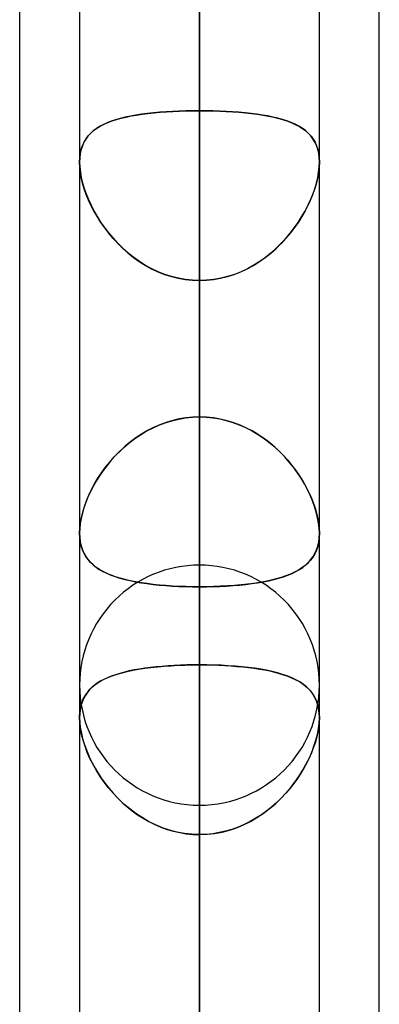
# Model space of a CAD drawing. Header units: millimetres. Extents: x -97 to 82, y -215 to 215.
# Tile 60 of 84: x -44 to -41.62, y 94.58 to 101.08. Entities that reach past the tile are written whole.
import ezdxf

# ---------------------------------------------------------------- set-up
doc = ezdxf.new("R2010")
doc.units = ezdxf.units.MM
doc.layers.add('MAIN-1', color=7, linetype='Continuous')
doc.layers.add('MAIN-2', color=7, linetype='Continuous')

msp = doc.modelspace()

# ---------------------------------------------------------------- linework, layer by layer
at = {"layer": 'MAIN-1'}
for p, q in [((-44, 57.1029), (-44, 109.5547)), ((-42.8113, 109.3184), (-42.8113, 0)), ((-43.6038, 108.8839), (-43.6038, 0)), ((-41.6225, 57.4771), (-41.6225, 108.9024)), ((-42.0188, 0), (-42.0188, 108.7738)), ((-43.6037, 96.4757), (-43.6037, 96.4761)), ((-43.6037, 96.4754), (-43.6037, 96.4757)), ((-43.6037, 96.4751), (-43.6037, 96.4754)), ((-43.6037, 96.4748), (-43.6037, 96.4751)), ((-43.6037, 96.4744), (-43.6037, 96.4748)), ((-43.6037, 96.4741), (-43.6037, 96.4744))]:
    msp.add_line(p, q, dxfattribs=at)
at = {"layer": 'MAIN-2'}
for p, q in [((-42.8113, 98.4558), (-42.8113, 134.5665)), ((-42.8113, 132.9815), (-42.8113, 97.3343)), ((-42.8113, 89.7078), (-42.8113, 122.2035)), ((-42.8113, 120.6185), (-42.8113, 88.5862)), ((-42.8113, 80.9584), (-42.8113, 109.8405)), ((-42.8113, 0), (-42.8113, 109.3184)), ((-42.8113, 108.2555), (-42.8113, 79.8366)), ((-42.8113, 0), (-42.8113, 108.1031)), ((-42.8113, 100.4781), (-42.8113, 108.1031)), ((-42.8113, 108.1031), (-42.8113, 0)), ((-42.8113, 108.1031), (-42.8113, 100.4781)), ((-42.8113, 106.0814), (-42.8113, 98.4558)), ((-42.8113, 98.4558), (-42.8113, 106.0814)), ((-42.8113, 96.8192), (-42.8113, 104.4415)), ((-42.8113, 104.4415), (-42.8113, 96.8192)), ((-42.8113, 101.0792), (-42.8113, 93.4569)), ((-42.8113, 93.4569), (-42.8113, 101.0792)), ((-43.1938, 100.4547), (-43.2312, 100.4489)), ((-43.2271, 100.4496), (-43.1902, 100.4552)), ((-43.1551, 100.4597), (-43.1938, 100.4547)), ((-43.1902, 100.4552), (-43.152, 100.4601)), ((-43.1151, 100.4641), (-43.1551, 100.4597)), ((-43.152, 100.4601), (-43.1125, 100.4644)), ((-43.0738, 100.4679), (-43.1151, 100.4641)), ((-43.1125, 100.4644), (-43.0718, 100.4681)), ((-43.0316, 100.4711), (-43.0738, 100.4679)), ((-43.0718, 100.4681), (-43.0301, 100.4712)), ((-42.9886, 100.4736), (-43.0316, 100.4711)), ((-43.0301, 100.4712), (-42.9875, 100.4737)), ((-42.945, 100.4756), (-42.9886, 100.4736)), ((-42.9875, 100.4737), (-42.944, 100.4756)), ((-42.9008, 100.477), (-42.945, 100.4756)), ((-42.944, 100.4756), (-42.9001, 100.477)), ((-42.8562, 100.4779), (-42.9008, 100.477)), ((-42.9001, 100.477), (-42.8558, 100.4779)), ((-42.8112, 100.4781), (-42.8562, 100.4779)), ((-42.8558, 100.4779), (-42.8112, 100.4781)), ((-42.8113, 100.4781), (-42.8113, 0)), ((-42.8113, 0), (-42.8113, 100.4781)), ((-42.8112, 100.4781), (-42.7663, 100.4779)), ((-42.7667, 100.4779), (-42.8112, 100.4781)), ((-42.7224, 100.477), (-42.7667, 100.4779)), ((-42.7663, 100.4779), (-42.7217, 100.477)), ((-42.6785, 100.4756), (-42.7224, 100.477)), ((-42.7217, 100.477), (-42.6775, 100.4756)), ((-42.635, 100.4737), (-42.6785, 100.4756)), ((-42.6775, 100.4756), (-42.6339, 100.4736)), ((-42.5924, 100.4712), (-42.635, 100.4737)), ((-42.6339, 100.4736), (-42.5909, 100.4711)), ((-42.5507, 100.4681), (-42.5924, 100.4712)), ((-42.5909, 100.4711), (-42.5487, 100.4679)), ((-42.51, 100.4644), (-42.5507, 100.4681)), ((-42.5487, 100.4679), (-42.5074, 100.4641)), ((-42.4705, 100.4601), (-42.51, 100.4644)), ((-42.5074, 100.4641), (-42.4674, 100.4597)), ((-42.4323, 100.4552), (-42.4705, 100.4601)), ((-42.4674, 100.4597), (-42.4287, 100.4547)), ((-42.3954, 100.4496), (-42.4323, 100.4552)), ((-42.4287, 100.4547), (-42.3913, 100.4489)), ((-43.4678, 100.3758), (-43.4434, 100.3884)), ((-43.4227, 100.3977), (-43.4483, 100.386)), ((-43.4434, 100.3884), (-43.4173, 100.3999)), ((-43.3951, 100.4084), (-43.4227, 100.3977)), ((-43.4173, 100.3999), (-43.3896, 100.4104)), ((-43.3657, 100.4182), (-43.3951, 100.4084)), ((-43.3896, 100.4104), (-43.3602, 100.4199)), ((-43.3346, 100.4271), (-43.3657, 100.4182)), ((-43.3602, 100.4199), (-43.3292, 100.4285)), ((-43.3017, 100.4352), (-43.3346, 100.4271)), ((-43.3292, 100.4285), (-43.2967, 100.4363)), ((-43.2672, 100.4424), (-43.3017, 100.4352)), ((-43.2967, 100.4363), (-43.2626, 100.4433)), ((-43.2312, 100.4489), (-43.2672, 100.4424)), ((-43.2626, 100.4433), (-43.2271, 100.4496)), ((-42.3599, 100.4433), (-42.3954, 100.4496)), ((-42.3913, 100.4489), (-42.3553, 100.4424)), ((-42.3258, 100.4363), (-42.3599, 100.4433)), ((-42.3553, 100.4424), (-42.3208, 100.4352)), ((-42.2933, 100.4285), (-42.3258, 100.4363)), ((-42.3208, 100.4352), (-42.2879, 100.4271)), ((-42.2623, 100.4199), (-42.2933, 100.4285)), ((-42.2879, 100.4271), (-42.2568, 100.4182)), ((-42.2329, 100.4104), (-42.2623, 100.4199)), ((-42.2568, 100.4182), (-42.2274, 100.4084)), ((-42.2052, 100.3999), (-42.2329, 100.4104)), ((-42.2274, 100.4084), (-42.1998, 100.3977)), ((-42.1791, 100.3884), (-42.2052, 100.3999)), ((-42.1998, 100.3977), (-42.1742, 100.386)), ((-42.1547, 100.3758), (-42.1791, 100.3884)), ((-43.5322, 100.328), (-43.5485, 100.3101)), ((-43.5467, 100.3122), (-43.5298, 100.3303)), ((-43.5141, 100.3443), (-43.5322, 100.328)), ((-43.5298, 100.3303), (-43.511, 100.3468)), ((-43.4941, 100.3594), (-43.5141, 100.3443)), ((-43.511, 100.3468), (-43.4903, 100.362)), ((-43.4722, 100.3733), (-43.4941, 100.3594)), ((-43.4903, 100.362), (-43.4678, 100.3758)), ((-43.4483, 100.386), (-43.4722, 100.3733)), ((-42.1742, 100.386), (-42.1503, 100.3733)), ((-42.1322, 100.362), (-42.1547, 100.3758)), ((-42.1503, 100.3733), (-42.1284, 100.3594)), ((-42.1115, 100.3468), (-42.1322, 100.362)), ((-42.1284, 100.3594), (-42.1084, 100.3443)), ((-42.0927, 100.3303), (-42.1115, 100.3468)), ((-42.1084, 100.3443), (-42.0903, 100.328)), ((-42.0758, 100.3122), (-42.0927, 100.3303)), ((-42.0903, 100.328), (-42.074, 100.3101)), ((-43.5751, 100.2696), (-43.5853, 100.2468)), ((-43.5847, 100.2483), (-43.5742, 100.2713)), ((-43.5628, 100.2907), (-43.5751, 100.2696)), ((-43.5742, 100.2713), (-43.5615, 100.2926)), ((-43.5485, 100.3101), (-43.5628, 100.2907)), ((-43.5615, 100.2926), (-43.5467, 100.3122)), ((-42.061, 100.2926), (-42.0758, 100.3122)), ((-42.074, 100.3101), (-42.0597, 100.2907)), ((-42.0483, 100.2713), (-42.061, 100.2926)), ((-42.0597, 100.2907), (-42.0474, 100.2696)), ((-42.0378, 100.2483), (-42.0483, 100.2713)), ((-42.0474, 100.2696), (-42.0372, 100.2468)), ((-43.6026, 100.1681), (-43.599, 100.1965)), ((-43.5992, 100.1956), (-43.6026, 100.1676)), ((-43.5933, 100.2221), (-43.5992, 100.1956)), ((-43.599, 100.1965), (-43.593, 100.2233)), ((-43.5853, 100.2468), (-43.5933, 100.2221)), ((-43.593, 100.2233), (-43.5847, 100.2483)), ((-42.0295, 100.2233), (-42.0378, 100.2483)), ((-42.0372, 100.2468), (-42.0292, 100.2221)), ((-42.0235, 100.1965), (-42.0295, 100.2233)), ((-42.0292, 100.2221), (-42.0233, 100.1956)), ((-42.0199, 100.1681), (-42.0235, 100.1965)), ((-42.0233, 100.1956), (-42.0199, 100.1676)), ((-43.6038, 100.1382), (-43.6026, 100.1681)), ((-43.6026, 100.1676), (-43.6038, 100.1382)), ((-43.6038, 100.1382), (-43.6026, 100.1062)), ((-43.6025, 100.1058), (-43.6038, 100.1382)), ((-42.0187, 100.1382), (-42.02, 100.1062)), ((-42.02, 100.1058), (-42.0187, 100.1382)), ((-42.0187, 100.1382), (-42.0199, 100.1681)), ((-42.0199, 100.1676), (-42.0187, 100.1382)), ((-43.6026, 100.1062), (-43.5988, 100.0727)), ((-43.5987, 100.0719), (-43.6025, 100.1058)), ((-43.5988, 100.0727), (-43.5927, 100.0377)), ((-43.5924, 100.0366), (-43.5987, 100.0719)), ((-42.0301, 100.0366), (-42.0238, 100.0719)), ((-42.0237, 100.0727), (-42.0298, 100.0377)), ((-42.0238, 100.0719), (-42.02, 100.1058)), ((-42.02, 100.1062), (-42.0237, 100.0727)), ((-43.5927, 100.0377), (-43.5841, 100.0018)), ((-43.5837, 100.0002), (-43.5924, 100.0366)), ((-43.5841, 100.0018), (-43.5733, 99.9652)), ((-43.5727, 99.9633), (-43.5837, 100.0002)), ((-42.0498, 99.9633), (-42.0388, 100.0002)), ((-42.0384, 100.0018), (-42.0492, 99.9652)), ((-42.0388, 100.0002), (-42.0301, 100.0366)), ((-42.0298, 100.0377), (-42.0384, 100.0018)), ((-43.5733, 99.9652), (-43.5603, 99.9283)), ((-43.5595, 99.9259), (-43.5727, 99.9633)), ((-42.063, 99.9259), (-42.0498, 99.9633)), ((-42.0492, 99.9652), (-42.0622, 99.9283)), ((-43.5603, 99.9283), (-43.5452, 99.8911)), ((-43.5441, 99.8884), (-43.5595, 99.9259)), ((-43.5452, 99.8911), (-43.5281, 99.8539)), ((-43.5267, 99.8509), (-43.5441, 99.8884)), ((-42.0958, 99.8509), (-42.0784, 99.8884)), ((-42.0773, 99.8911), (-42.0944, 99.8539)), ((-42.0784, 99.8884), (-42.063, 99.9259)), ((-42.0622, 99.9283), (-42.0773, 99.8911)), ((-43.5281, 99.8539), (-43.509, 99.8167)), ((-43.5073, 99.8137), (-43.5267, 99.8509)), ((-43.509, 99.8167), (-43.4878, 99.7797)), ((-43.4861, 99.7768), (-43.5073, 99.8137)), ((-42.1364, 99.7768), (-42.1152, 99.8137)), ((-42.1135, 99.8167), (-42.1347, 99.7797)), ((-42.1152, 99.8137), (-42.0958, 99.8509)), ((-42.0944, 99.8539), (-42.1135, 99.8167)), ((-43.4878, 99.7797), (-43.4646, 99.7429)), ((-43.4628, 99.7402), (-43.4861, 99.7768)), ((-43.4646, 99.7429), (-43.4393, 99.7065)), ((-43.4376, 99.7041), (-43.4628, 99.7402)), ((-42.1849, 99.7041), (-42.1597, 99.7402)), ((-42.1579, 99.7429), (-42.1832, 99.7065)), ((-42.1597, 99.7402), (-42.1364, 99.7768)), ((-42.1347, 99.7797), (-42.1579, 99.7429)), ((-43.4393, 99.7065), (-43.4121, 99.6708)), ((-43.4103, 99.6687), (-43.4376, 99.7041)), ((-42.2122, 99.6687), (-42.1849, 99.7041)), ((-42.1832, 99.7065), (-42.2104, 99.6708)), ((-43.4121, 99.6708), (-43.3829, 99.636)), ((-43.3811, 99.634), (-43.4103, 99.6687)), ((-43.3829, 99.636), (-43.3517, 99.6023)), ((-43.35, 99.6005), (-43.3811, 99.634)), ((-42.2725, 99.6005), (-42.2414, 99.634)), ((-42.2396, 99.636), (-42.2708, 99.6023)), ((-42.2414, 99.634), (-42.2122, 99.6687)), ((-42.2104, 99.6708), (-42.2396, 99.636)), ((-43.3517, 99.6023), (-43.3187, 99.5698)), ((-43.317, 99.5682), (-43.35, 99.6005)), ((-43.3187, 99.5698), (-43.2839, 99.5389)), ((-43.2821, 99.5375), (-43.317, 99.5682)), ((-42.3404, 99.5375), (-42.3055, 99.5682)), ((-42.3038, 99.5698), (-42.3386, 99.5389)), ((-42.3055, 99.5682), (-42.2725, 99.6005)), ((-42.2708, 99.6023), (-42.3038, 99.5698)), ((-43.2839, 99.5389), (-43.2474, 99.5099)), ((-43.2456, 99.5085), (-43.2821, 99.5375)), ((-43.2474, 99.5099), (-43.2093, 99.4827)), ((-43.2074, 99.4815), (-43.2456, 99.5085)), ((-43.2093, 99.4827), (-43.1697, 99.4578)), ((-43.1678, 99.4567), (-43.2074, 99.4815)), ((-42.4547, 99.4567), (-42.4151, 99.4815)), ((-42.4132, 99.4827), (-42.4529, 99.4578)), ((-42.4151, 99.4815), (-42.3769, 99.5085)), ((-42.3751, 99.5099), (-42.4132, 99.4827)), ((-42.3769, 99.5085), (-42.3404, 99.5375)), ((-42.3386, 99.5389), (-42.3751, 99.5099)), ((-43.1697, 99.4578), (-43.1285, 99.4351)), ((-43.1267, 99.4342), (-43.1678, 99.4567)), ((-43.1285, 99.4351), (-43.0859, 99.415)), ((-43.0843, 99.4143), (-43.1267, 99.4342)), ((-43.0859, 99.415), (-43.042, 99.3976)), ((-43.0405, 99.3971), (-43.0843, 99.4143)), ((-42.582, 99.3971), (-42.5382, 99.4143)), ((-42.5366, 99.415), (-42.5805, 99.3976)), ((-42.5382, 99.4143), (-42.4958, 99.4342)), ((-42.494, 99.4351), (-42.5366, 99.415)), ((-42.4958, 99.4342), (-42.4547, 99.4567)), ((-42.4529, 99.4578), (-42.494, 99.4351)), ((-43.042, 99.3976), (-42.9973, 99.3831)), ((-42.9959, 99.3827), (-43.0405, 99.3971)), ((-42.9973, 99.3831), (-42.9518, 99.3717)), ((-42.9505, 99.3715), (-42.9959, 99.3827)), ((-42.9518, 99.3717), (-42.9055, 99.3635)), ((-42.9046, 99.3634), (-42.9505, 99.3715)), ((-42.9055, 99.3635), (-42.8586, 99.3585)), ((-42.8581, 99.3584), (-42.9046, 99.3634)), ((-42.8586, 99.3585), (-42.8112, 99.3568)), ((-42.8112, 99.3568), (-42.8581, 99.3584)), ((-42.8113, 0), (-42.8113, 99.3568)), ((-42.8113, 91.7312), (-42.8113, 99.3568)), ((-42.7639, 99.3585), (-42.8112, 99.3568)), ((-42.8112, 99.3568), (-42.7644, 99.3584)), ((-42.8113, 99.3568), (-42.8113, 0)), ((-42.8113, 99.3568), (-42.8113, 91.7312)), ((-42.7644, 99.3584), (-42.7179, 99.3634)), ((-42.717, 99.3635), (-42.7639, 99.3585)), ((-42.7179, 99.3634), (-42.672, 99.3715)), ((-42.6707, 99.3717), (-42.717, 99.3635)), ((-42.672, 99.3715), (-42.6266, 99.3827)), ((-42.6252, 99.3831), (-42.6707, 99.3717)), ((-42.6266, 99.3827), (-42.582, 99.3971)), ((-42.5805, 99.3976), (-42.6252, 99.3831)), ((-42.9936, 98.4311), (-42.9487, 98.4418)), ((-42.9449, 98.4426), (-42.9885, 98.4325)), ((-42.9487, 98.4418), (-42.9032, 98.4495)), ((-42.9008, 98.4499), (-42.9449, 98.4426)), ((-42.9032, 98.4495), (-42.8574, 98.4542)), ((-42.8562, 98.4543), (-42.9008, 98.4499)), ((-42.8574, 98.4542), (-42.8112, 98.4558)), ((-42.8112, 98.4558), (-42.8562, 98.4543)), ((-42.7651, 98.4542), (-42.8112, 98.4558)), ((-42.8112, 98.4558), (-42.7663, 98.4543)), ((-42.7663, 98.4543), (-42.7217, 98.4499)), ((-42.7193, 98.4495), (-42.7651, 98.4542)), ((-42.7217, 98.4499), (-42.6776, 98.4426)), ((-42.6738, 98.4418), (-42.7193, 98.4495)), ((-42.6776, 98.4426), (-42.634, 98.4325)), ((-42.6289, 98.4311), (-42.6738, 98.4418)), ((-43.163, 98.3612), (-43.1224, 98.3825)), ((-43.115, 98.386), (-43.155, 98.3656)), ((-43.1224, 98.3825), (-43.0805, 98.4013)), ((-43.0737, 98.4041), (-43.115, 98.386)), ((-43.0805, 98.4013), (-43.0375, 98.4176)), ((-43.0315, 98.4196), (-43.0737, 98.4041)), ((-43.0375, 98.4176), (-42.9936, 98.4311)), ((-42.9885, 98.4325), (-43.0315, 98.4196)), ((-42.634, 98.4325), (-42.591, 98.4196)), ((-42.585, 98.4176), (-42.6289, 98.4311)), ((-42.591, 98.4196), (-42.5487, 98.4041)), ((-42.542, 98.4013), (-42.585, 98.4176)), ((-42.5487, 98.4041), (-42.5075, 98.386)), ((-42.5001, 98.3825), (-42.542, 98.4013)), ((-42.5075, 98.386), (-42.4675, 98.3656)), ((-42.4595, 98.3612), (-42.5001, 98.3825)), ((-43.2761, 98.2845), (-43.2399, 98.3121)), ((-43.2311, 98.3183), (-43.2671, 98.2917)), ((-43.2399, 98.3121), (-43.2022, 98.3377)), ((-43.1937, 98.343), (-43.2311, 98.3183)), ((-43.2022, 98.3377), (-43.163, 98.3612)), ((-43.155, 98.3656), (-43.1937, 98.343)), ((-42.4675, 98.3656), (-42.4287, 98.343)), ((-42.4203, 98.3377), (-42.4595, 98.3612)), ((-42.4287, 98.343), (-42.3914, 98.3183)), ((-42.3826, 98.3121), (-42.4203, 98.3377)), ((-42.3914, 98.3183), (-42.3554, 98.2917)), ((-42.3464, 98.2845), (-42.3826, 98.3121)), ((-43.3437, 98.2244), (-43.3107, 98.2553)), ((-43.3016, 98.2633), (-43.3345, 98.2333)), ((-43.3107, 98.2553), (-43.2761, 98.2845)), ((-43.2671, 98.2917), (-43.3016, 98.2633)), ((-42.3554, 98.2917), (-42.3209, 98.2633)), ((-42.3118, 98.2553), (-42.3464, 98.2845)), ((-42.3209, 98.2633), (-42.2879, 98.2333)), ((-42.2788, 98.2244), (-42.3118, 98.2553)), ((-43.4046, 98.1584), (-43.375, 98.1921)), ((-43.3657, 98.202), (-43.3951, 98.1696)), ((-43.375, 98.1921), (-43.3437, 98.2244)), ((-43.3345, 98.2333), (-43.3657, 98.202)), ((-42.2879, 98.2333), (-42.2568, 98.202)), ((-42.2475, 98.1921), (-42.2788, 98.2244)), ((-42.2568, 98.202), (-42.2274, 98.1696)), ((-42.2179, 98.1584), (-42.2475, 98.1921)), ((-43.4584, 98.0879), (-43.4324, 98.1236)), ((-43.4226, 98.1363), (-43.4483, 98.1022)), ((-43.4324, 98.1236), (-43.4046, 98.1584)), ((-43.3951, 98.1696), (-43.4226, 98.1363)), ((-42.2274, 98.1696), (-42.1998, 98.1362)), ((-42.1901, 98.1236), (-42.2179, 98.1584)), ((-42.1998, 98.1362), (-42.1741, 98.1021)), ((-42.1641, 98.0879), (-42.1901, 98.1236)), ((-43.5046, 98.0143), (-43.4825, 98.0514)), ((-43.4722, 98.0675), (-43.4941, 98.0324)), ((-43.4825, 98.0514), (-43.4584, 98.0879)), ((-43.4483, 98.1022), (-43.4722, 98.0675)), ((-42.1741, 98.1021), (-42.1503, 98.0674)), ((-42.14, 98.0514), (-42.1641, 98.0879)), ((-42.1503, 98.0674), (-42.1284, 98.0323)), ((-42.1179, 98.0143), (-42.14, 98.0514)), ((-43.5141, 97.9971), (-43.5322, 97.9616)), ((-43.5247, 97.9768), (-43.5046, 98.0143)), ((-43.4941, 98.0324), (-43.5141, 97.9971)), ((-42.1284, 98.0323), (-42.1084, 97.997)), ((-42.0978, 97.9768), (-42.1179, 98.0143)), ((-42.1084, 97.997), (-42.0903, 97.9615)), ((-43.5485, 97.9259), (-43.5628, 97.8903)), ((-43.5585, 97.9015), (-43.5427, 97.9391)), ((-43.5322, 97.9616), (-43.5485, 97.9259)), ((-43.5427, 97.9391), (-43.5247, 97.9768)), ((-42.0798, 97.9391), (-42.0978, 97.9768)), ((-42.0903, 97.9615), (-42.074, 97.9258)), ((-42.064, 97.9015), (-42.0798, 97.9391)), ((-42.074, 97.9258), (-42.0597, 97.8902)), ((-43.5751, 97.8548), (-43.5853, 97.8197)), ((-43.5833, 97.827), (-43.5721, 97.864)), ((-43.5628, 97.8903), (-43.5751, 97.8548)), ((-43.5721, 97.864), (-43.5585, 97.9015)), ((-42.0504, 97.864), (-42.064, 97.9015)), ((-42.0597, 97.8902), (-42.0474, 97.8547)), ((-42.0392, 97.827), (-42.0504, 97.864)), ((-42.0474, 97.8547), (-42.0372, 97.8197)), ((-43.5986, 97.755), (-43.5922, 97.7906)), ((-43.5853, 97.8197), (-43.5933, 97.7852)), ((-43.5922, 97.7906), (-43.5833, 97.827)), ((-42.0303, 97.7906), (-42.0392, 97.827)), ((-42.0372, 97.8197), (-42.0291, 97.7851)), ((-42.0238, 97.755), (-42.0303, 97.7906)), ((-43.5991, 97.7516), (-43.6026, 97.7193)), ((-43.6025, 97.7208), (-43.5986, 97.755)), ((-43.5933, 97.7852), (-43.5991, 97.7516)), ((-42.0291, 97.7851), (-42.0233, 97.7515)), ((-42.02, 97.7208), (-42.0238, 97.755)), ((-42.0233, 97.7515), (-42.0199, 97.7192)), ((-43.6038, 97.6884), (-43.6025, 97.7208)), ((-43.6026, 97.6586), (-43.6038, 97.6884)), ((-43.6026, 97.7193), (-43.6037, 97.6884)), ((-43.6037, 97.6884), (-43.6026, 97.659)), ((-43.6026, 97.659), (-43.5992, 97.631)), ((-43.5991, 97.6303), (-43.6026, 97.6586)), ((-42.02, 97.6579), (-42.0237, 97.6289)), ((-42.0234, 97.6303), (-42.0199, 97.6586)), ((-42.0187, 97.6884), (-42.02, 97.7208)), ((-42.0187, 97.6883), (-42.02, 97.6579)), ((-42.0199, 97.7192), (-42.0187, 97.6883)), ((-42.0199, 97.6586), (-42.0187, 97.6884)), ((-43.5992, 97.631), (-43.5934, 97.6044)), ((-43.5932, 97.6036), (-43.5991, 97.6303)), ((-43.5934, 97.6044), (-43.5855, 97.5795)), ((-43.5851, 97.5785), (-43.5932, 97.6036)), ((-42.0298, 97.6016), (-42.0384, 97.5761)), ((-42.0374, 97.5785), (-42.0293, 97.6036)), ((-42.0237, 97.6289), (-42.0298, 97.6016)), ((-42.0293, 97.6036), (-42.0234, 97.6303)), ((-43.5855, 97.5795), (-43.5754, 97.5564)), ((-43.5747, 97.5552), (-43.5851, 97.5785)), ((-43.5754, 97.5564), (-43.5632, 97.535)), ((-43.5624, 97.5337), (-43.5747, 97.5552)), ((-43.5632, 97.535), (-43.5491, 97.5151)), ((-43.548, 97.5137), (-43.5624, 97.5337)), ((-42.0622, 97.5306), (-42.0773, 97.5104)), ((-42.0745, 97.5137), (-42.0601, 97.5337)), ((-42.0492, 97.5524), (-42.0622, 97.5306)), ((-42.0601, 97.5337), (-42.0478, 97.5552)), ((-42.0384, 97.5761), (-42.0492, 97.5524)), ((-42.0478, 97.5552), (-42.0374, 97.5785)), ((-43.5491, 97.5151), (-43.533, 97.4968)), ((-43.5317, 97.4954), (-43.548, 97.5137)), ((-43.533, 97.4968), (-43.5152, 97.4799)), ((-43.5135, 97.4785), (-43.5317, 97.4954)), ((-43.5152, 97.4799), (-43.4954, 97.4642)), ((-43.4936, 97.4629), (-43.5135, 97.4785)), ((-43.4954, 97.4642), (-43.4737, 97.4496)), ((-43.4719, 97.4485), (-43.4936, 97.4629)), ((-42.8113, 72.2072), (-42.8113, 97.4775)), ((-42.1506, 97.4485), (-42.1289, 97.4629)), ((-42.1135, 97.4747), (-42.1347, 97.4588)), ((-42.1289, 97.4629), (-42.109, 97.4785)), ((-42.0944, 97.4918), (-42.1135, 97.4747)), ((-42.109, 97.4785), (-42.0908, 97.4954)), ((-42.0773, 97.5104), (-42.0944, 97.4918)), ((-42.0908, 97.4954), (-42.0745, 97.5137)), ((-43.4737, 97.4496), (-43.4501, 97.4361)), ((-43.4483, 97.4351), (-43.4719, 97.4485)), ((-43.4501, 97.4361), (-43.4246, 97.4236)), ((-43.4228, 97.4228), (-43.4483, 97.4351)), ((-43.4246, 97.4236), (-43.3973, 97.4121)), ((-43.3955, 97.4114), (-43.4228, 97.4228)), ((-43.3973, 97.4121), (-43.3681, 97.4016)), ((-43.3664, 97.401), (-43.3955, 97.4114)), ((-43.3681, 97.4016), (-43.3372, 97.3919)), ((-43.3355, 97.3914), (-43.3664, 97.401)), ((-42.2707, 97.3963), (-42.3038, 97.3867)), ((-42.287, 97.3914), (-42.2561, 97.401)), ((-42.2396, 97.4067), (-42.2707, 97.3963)), ((-42.2561, 97.401), (-42.227, 97.4114)), ((-42.2104, 97.4181), (-42.2396, 97.4067)), ((-42.227, 97.4114), (-42.1997, 97.4228)), ((-42.1832, 97.4306), (-42.2104, 97.4181)), ((-42.1997, 97.4228), (-42.1742, 97.4351)), ((-42.1579, 97.4441), (-42.1832, 97.4306)), ((-42.1742, 97.4351), (-42.1506, 97.4485)), ((-42.1347, 97.4588), (-42.1579, 97.4441)), ((-43.3372, 97.3919), (-43.3046, 97.383)), ((-43.3028, 97.3826), (-43.3355, 97.3914)), ((-43.3046, 97.383), (-43.2703, 97.375)), ((-43.2685, 97.3746), (-43.3028, 97.3826)), ((-43.2703, 97.375), (-43.2346, 97.3678)), ((-43.2327, 97.3675), (-43.2685, 97.3746)), ((-43.2346, 97.3678), (-43.1973, 97.3613)), ((-43.1954, 97.361), (-43.2327, 97.3675)), ((-43.1973, 97.3613), (-43.1586, 97.3556)), ((-43.1567, 97.3553), (-43.1954, 97.361)), ((-43.1586, 97.3556), (-43.1184, 97.3506)), ((-43.1167, 97.3504), (-43.1567, 97.3553)), ((-43.1184, 97.3506), (-43.077, 97.3462)), ((-43.0754, 97.3461), (-43.1167, 97.3504)), ((-43.077, 97.3462), (-43.0345, 97.3426)), ((-43.033, 97.3424), (-43.0754, 97.3461)), ((-43.0345, 97.3426), (-42.9911, 97.3396)), ((-42.9897, 97.3395), (-43.033, 97.3424)), ((-42.9911, 97.3396), (-42.9471, 97.3372)), ((-42.9458, 97.3372), (-42.9897, 97.3395)), ((-42.9471, 97.3372), (-42.9023, 97.3356)), ((-42.9014, 97.3356), (-42.9458, 97.3372)), ((-42.9023, 97.3356), (-42.857, 97.3346)), ((-42.8565, 97.3346), (-42.9014, 97.3356)), ((-42.857, 97.3346), (-42.8112, 97.3343)), ((-42.8112, 97.3343), (-42.8565, 97.3346)), ((-42.8113, 97.3343), (-42.8113, 89.7078)), ((-42.8112, 97.3343), (-42.766, 97.3346)), ((-42.7639, 97.3346), (-42.8112, 97.3343)), ((-42.8113, 89.7078), (-42.8113, 97.3343)), ((-42.766, 97.3346), (-42.7211, 97.3356)), ((-42.717, 97.3357), (-42.7639, 97.3346)), ((-42.7211, 97.3356), (-42.6767, 97.3372)), ((-42.6707, 97.3375), (-42.717, 97.3357)), ((-42.6767, 97.3372), (-42.6328, 97.3395)), ((-42.6251, 97.34), (-42.6707, 97.3375)), ((-42.6328, 97.3395), (-42.5895, 97.3424)), ((-42.5804, 97.3432), (-42.6251, 97.34)), ((-42.5895, 97.3424), (-42.5471, 97.3461)), ((-42.5365, 97.3471), (-42.5804, 97.3432)), ((-42.5471, 97.3461), (-42.5058, 97.3504)), ((-42.4939, 97.3518), (-42.5365, 97.3471)), ((-42.5058, 97.3504), (-42.4658, 97.3553)), ((-42.4528, 97.3572), (-42.4939, 97.3518)), ((-42.4658, 97.3553), (-42.4271, 97.361)), ((-42.4131, 97.3633), (-42.4528, 97.3572)), ((-42.4271, 97.361), (-42.3898, 97.3675)), ((-42.375, 97.3703), (-42.4131, 97.3633)), ((-42.3898, 97.3675), (-42.354, 97.3746)), ((-42.3386, 97.3781), (-42.375, 97.3703)), ((-42.354, 97.3746), (-42.3197, 97.3826)), ((-42.3038, 97.3867), (-42.3386, 97.3781)), ((-42.3197, 97.3826), (-42.287, 97.3914)), ((-43.0188, 96.8123), (-43.0587, 96.8092)), ((-43.0451, 96.8104), (-42.9998, 96.8135)), ((-42.9782, 96.8148), (-43.0188, 96.8123)), ((-42.9998, 96.8135), (-42.9535, 96.816)), ((-42.9371, 96.8167), (-42.9782, 96.8148)), ((-42.9535, 96.816), (-42.9065, 96.8178)), ((-42.8956, 96.8181), (-42.9371, 96.8167)), ((-42.9065, 96.8178), (-42.859, 96.8188)), ((-42.8536, 96.8189), (-42.8956, 96.8181)), ((-42.859, 96.8188), (-42.8112, 96.8192)), ((-42.8112, 96.8192), (-42.8536, 96.8189)), ((-42.8113, 96.8192), (-42.8113, 93.4569)), ((-42.8113, 93.4569), (-42.8113, 96.8192)), ((-42.8112, 96.8192), (-42.7689, 96.8189)), ((-42.7631, 96.8188), (-42.8112, 96.8192)), ((-42.7689, 96.8189), (-42.7269, 96.8181)), ((-42.7152, 96.8177), (-42.7631, 96.8188)), ((-42.7269, 96.8181), (-42.6854, 96.8167)), ((-42.6678, 96.816), (-42.7152, 96.8177)), ((-42.6854, 96.8167), (-42.6443, 96.8148)), ((-42.6211, 96.8134), (-42.6678, 96.816)), ((-42.6443, 96.8148), (-42.6037, 96.8123)), ((-42.5755, 96.8102), (-42.6211, 96.8134)), ((-42.6037, 96.8123), (-42.5638, 96.8092)), ((-43.4174, 96.7351), (-43.3879, 96.7468)), ((-43.3673, 96.7539), (-43.3946, 96.7443)), ((-43.3879, 96.7468), (-43.3565, 96.7574)), ((-43.3384, 96.7628), (-43.3673, 96.7539)), ((-43.3565, 96.7574), (-43.3234, 96.767)), ((-43.308, 96.7709), (-43.3384, 96.7628)), ((-43.3234, 96.767), (-43.2884, 96.7756)), ((-43.2761, 96.7784), (-43.308, 96.7709)), ((-43.2884, 96.7756), (-43.2518, 96.7834)), ((-43.2429, 96.7851), (-43.2761, 96.7784)), ((-43.2518, 96.7834), (-43.2135, 96.7903)), ((-43.2084, 96.7912), (-43.2429, 96.7851)), ((-43.2135, 96.7903), (-43.1736, 96.7965)), ((-43.1727, 96.7966), (-43.2084, 96.7912)), ((-43.1736, 96.7965), (-43.1321, 96.8018)), ((-43.1358, 96.8014), (-43.1727, 96.7966)), ((-43.0978, 96.8056), (-43.1358, 96.8014)), ((-43.1321, 96.8018), (-43.0892, 96.8065)), ((-43.0587, 96.8092), (-43.0978, 96.8056)), ((-43.0892, 96.8065), (-43.0451, 96.8104)), ((-42.531, 96.8062), (-42.5755, 96.8102)), ((-42.5638, 96.8092), (-42.5247, 96.8056)), ((-42.4878, 96.8015), (-42.531, 96.8062)), ((-42.5247, 96.8056), (-42.4867, 96.8014)), ((-42.4461, 96.7961), (-42.4878, 96.8015)), ((-42.4867, 96.8014), (-42.4498, 96.7966)), ((-42.4498, 96.7966), (-42.4141, 96.7912)), ((-42.406, 96.7898), (-42.4461, 96.7961)), ((-42.4141, 96.7912), (-42.3796, 96.7851)), ((-42.3675, 96.7828), (-42.406, 96.7898)), ((-42.3796, 96.7851), (-42.3464, 96.7784)), ((-42.3307, 96.7748), (-42.3675, 96.7828)), ((-42.3464, 96.7784), (-42.3145, 96.7709)), ((-42.2956, 96.766), (-42.3307, 96.7748)), ((-42.3145, 96.7709), (-42.2841, 96.7628)), ((-42.2624, 96.7562), (-42.2956, 96.766)), ((-42.2841, 96.7628), (-42.2552, 96.7539)), ((-42.231, 96.7454), (-42.2624, 96.7562)), ((-42.2552, 96.7539), (-42.2279, 96.7443)), ((-43.507, 96.6832), (-43.5245, 96.668)), ((-43.5157, 96.6759), (-43.4942, 96.6928)), ((-43.4878, 96.6973), (-43.507, 96.6832)), ((-43.4942, 96.6928), (-43.4706, 96.7082)), ((-43.4669, 96.7104), (-43.4878, 96.6973)), ((-43.4706, 96.7082), (-43.445, 96.7223)), ((-43.4444, 96.7226), (-43.4669, 96.7104)), ((-43.445, 96.7223), (-43.4174, 96.7351)), ((-43.4203, 96.7339), (-43.4444, 96.7226)), ((-43.3946, 96.7443), (-43.4203, 96.7339)), ((-42.2015, 96.7336), (-42.231, 96.7454)), ((-42.2279, 96.7443), (-42.2022, 96.7339)), ((-42.2022, 96.7339), (-42.1781, 96.7226)), ((-42.1739, 96.7205), (-42.2015, 96.7336)), ((-42.1781, 96.7226), (-42.1556, 96.7104)), ((-42.1483, 96.7061), (-42.1739, 96.7205)), ((-42.1556, 96.7104), (-42.1347, 96.6973)), ((-42.1248, 96.6903), (-42.1483, 96.7061)), ((-42.1347, 96.6973), (-42.1155, 96.6832)), ((-42.1035, 96.673), (-42.1248, 96.6903)), ((-42.1155, 96.6832), (-42.098, 96.668)), ((-43.5549, 96.6338), (-43.5676, 96.6146)), ((-43.5671, 96.6154), (-43.5522, 96.6373)), ((-43.5406, 96.6515), (-43.5549, 96.6338)), ((-43.5522, 96.6373), (-43.5351, 96.6574)), ((-43.5245, 96.668), (-43.5406, 96.6515)), ((-43.5351, 96.6574), (-43.5157, 96.6759)), ((-42.0843, 96.6541), (-42.1035, 96.673)), ((-42.098, 96.668), (-42.082, 96.6515)), ((-42.0674, 96.6335), (-42.0843, 96.6541)), ((-42.082, 96.6515), (-42.0676, 96.6338)), ((-42.0676, 96.6338), (-42.0549, 96.6146)), ((-42.0529, 96.611), (-42.0674, 96.6335)), ((-43.597, 96.5377), (-43.5896, 96.5656)), ((-43.5875, 96.5719), (-43.5946, 96.5481)), ((-43.5896, 96.5656), (-43.5796, 96.5915)), ((-43.5784, 96.594), (-43.5875, 96.5719)), ((-43.5796, 96.5915), (-43.5671, 96.6154)), ((-43.5676, 96.6146), (-43.5784, 96.594)), ((-42.0549, 96.6146), (-42.0441, 96.594)), ((-42.0408, 96.5866), (-42.0529, 96.611)), ((-42.0441, 96.594), (-42.035, 96.5719)), ((-42.0312, 96.56), (-42.0408, 96.5866)), ((-42.035, 96.5719), (-42.0279, 96.5481)), ((-42.0243, 96.5313), (-42.0312, 96.56)), ((-43.6028, 96.4963), (-43.6038, 96.4685)), ((-43.6037, 96.4761), (-43.6017, 96.5077)), ((-43.5997, 96.5229), (-43.6028, 96.4963)), ((-43.6017, 96.5077), (-43.597, 96.5377)), ((-43.5946, 96.5481), (-43.5997, 96.5229)), ((-42.0279, 96.5481), (-42.0228, 96.5229)), ((-42.0201, 96.5007), (-42.0243, 96.5313)), ((-42.0228, 96.5229), (-42.0197, 96.4963)), ((-42.0187, 96.4685), (-42.0201, 96.5007)), ((-42.0197, 96.4963), (-42.0187, 96.4685)), ((-43.6038, 96.4732), (-43.6037, 96.4741)), ((-43.6038, 96.4722), (-43.6038, 96.4732)), ((-43.6038, 96.4713), (-43.6038, 96.4722)), ((-43.6038, 96.4703), (-43.6038, 96.4713)), ((-43.6038, 96.4694), (-43.6038, 96.4703)), ((-43.6038, 96.4685), (-43.6038, 96.4694)), ((-43.6038, 96.4685), (-43.6027, 96.4389)), ((-43.6023, 96.4338), (-43.6038, 96.4685)), ((-43.6027, 96.4389), (-43.5995, 96.408)), ((-43.598, 96.3975), (-43.6023, 96.4338)), ((-42.0245, 96.3975), (-42.0202, 96.4338)), ((-42.0198, 96.4389), (-42.023, 96.408)), ((-42.0202, 96.4338), (-42.0187, 96.4685)), ((-42.0187, 96.4685), (-42.0198, 96.4389)), ((-43.5995, 96.408), (-43.5941, 96.3758)), ((-43.5907, 96.3596), (-43.598, 96.3975)), ((-43.5941, 96.3758), (-43.5867, 96.3427)), ((-43.5807, 96.3206), (-43.5907, 96.3596)), ((-42.0418, 96.3206), (-42.0318, 96.3596)), ((-42.0284, 96.3758), (-42.0358, 96.3427)), ((-42.0318, 96.3596), (-42.0245, 96.3975)), ((-42.023, 96.408), (-42.0284, 96.3758)), ((-43.5867, 96.3427), (-43.5773, 96.309)), ((-43.568, 96.281), (-43.5807, 96.3206)), ((-43.5773, 96.309), (-43.5659, 96.275)), ((-42.0452, 96.309), (-42.0566, 96.275)), ((-42.0545, 96.281), (-42.0418, 96.3206)), ((-42.0358, 96.3427), (-42.0452, 96.309)), ((-43.5528, 96.2411), (-43.568, 96.281)), ((-43.5659, 96.275), (-43.5526, 96.2407)), ((-43.5351, 96.2011), (-43.5528, 96.2411)), ((-43.5526, 96.2407), (-43.5375, 96.2062)), ((-42.0874, 96.2011), (-42.0697, 96.2411)), ((-42.0699, 96.2407), (-42.085, 96.2062)), ((-42.0566, 96.275), (-42.0699, 96.2407)), ((-42.0697, 96.2411), (-42.0545, 96.281)), ((-43.5375, 96.2062), (-43.5206, 96.1718)), ((-43.5151, 96.1613), (-43.5351, 96.2011)), ((-43.5206, 96.1718), (-43.502, 96.1375)), ((-43.4929, 96.1219), (-43.5151, 96.1613)), ((-42.1296, 96.1219), (-42.1074, 96.1613)), ((-42.1019, 96.1718), (-42.1205, 96.1375)), ((-42.1074, 96.1613), (-42.0874, 96.2011)), ((-42.085, 96.2062), (-42.1019, 96.1718)), ((-43.502, 96.1375), (-43.4815, 96.1032)), ((-43.4683, 96.0828), (-43.4929, 96.1219)), ((-43.4815, 96.1032), (-43.4592, 96.0693)), ((-42.141, 96.1032), (-42.1633, 96.0693)), ((-42.1542, 96.0828), (-42.1296, 96.1219)), ((-42.1205, 96.1375), (-42.141, 96.1032)), ((-43.4414, 96.0443), (-43.4683, 96.0828)), ((-43.4592, 96.0693), (-43.4351, 96.0358)), ((-43.4122, 96.0065), (-43.4414, 96.0443)), ((-43.4351, 96.0358), (-43.4093, 96.003)), ((-42.1874, 96.0358), (-42.2132, 96.003)), ((-42.2103, 96.0065), (-42.1811, 96.0443)), ((-42.1633, 96.0693), (-42.1874, 96.0358)), ((-42.1811, 96.0443), (-42.1542, 96.0828)), ((-43.3806, 95.9697), (-43.4122, 96.0065)), ((-43.4093, 96.003), (-43.3818, 95.9709)), ((-43.3818, 95.9709), (-43.3525, 95.9398)), ((-43.3469, 95.9342), (-43.3806, 95.9697)), ((-42.2756, 95.9342), (-42.2419, 95.9697)), ((-42.2407, 95.9709), (-42.27, 95.9398)), ((-42.2419, 95.9697), (-42.2103, 96.0065)), ((-42.2132, 96.003), (-42.2407, 95.9709)), ((-43.3525, 95.9398), (-43.3217, 95.9099)), ((-43.3109, 95.9001), (-43.3469, 95.9342)), ((-43.3217, 95.9099), (-43.2894, 95.8814)), ((-42.3008, 95.9099), (-42.3331, 95.8814)), ((-42.3116, 95.9001), (-42.2756, 95.9342)), ((-42.27, 95.9398), (-42.3008, 95.9099)), ((-43.2728, 95.8679), (-43.3109, 95.9001)), ((-43.2894, 95.8814), (-43.2556, 95.8545)), ((-43.2329, 95.8378), (-43.2728, 95.8679)), ((-43.2556, 95.8545), (-43.2204, 95.8292)), ((-43.1911, 95.8101), (-43.2329, 95.8378)), ((-42.8113, 95.8925), (-42.8113, 71.0851)), ((-42.4314, 95.8101), (-42.3896, 95.8378)), ((-42.3669, 95.8545), (-42.4021, 95.8292)), ((-42.3896, 95.8378), (-42.3497, 95.8679)), ((-42.3331, 95.8814), (-42.3669, 95.8545)), ((-42.3497, 95.8679), (-42.3116, 95.9001)), ((-43.2204, 95.8292), (-43.1839, 95.8057)), ((-43.1478, 95.785), (-43.1911, 95.8101)), ((-43.1839, 95.8057), (-43.1461, 95.7842)), ((-43.1028, 95.7628), (-43.1478, 95.785)), ((-43.1461, 95.7842), (-43.107, 95.7647)), ((-42.5197, 95.7628), (-42.4747, 95.785)), ((-42.4764, 95.7842), (-42.5155, 95.7647)), ((-42.4386, 95.8057), (-42.4764, 95.7842)), ((-42.4747, 95.785), (-42.4314, 95.8101)), ((-42.4021, 95.8292), (-42.4386, 95.8057)), ((-43.107, 95.7647), (-43.0669, 95.7475)), ((-43.0564, 95.7435), (-43.1028, 95.7628)), ((-43.0669, 95.7475), (-43.0258, 95.7327)), ((-43.0087, 95.7274), (-43.0564, 95.7435)), ((-43.0258, 95.7327), (-42.9841, 95.7205)), ((-42.9602, 95.7147), (-43.0087, 95.7274)), ((-42.9841, 95.7205), (-42.9417, 95.7109)), ((-42.9111, 95.7056), (-42.9602, 95.7147)), ((-42.9417, 95.7109), (-42.8987, 95.7039)), ((-42.8614, 95.7001), (-42.9111, 95.7056)), ((-42.7611, 95.7001), (-42.7114, 95.7056)), ((-42.6808, 95.7109), (-42.7238, 95.7039)), ((-42.7114, 95.7056), (-42.6623, 95.7147)), ((-42.6384, 95.7205), (-42.6808, 95.7109)), ((-42.6623, 95.7147), (-42.6138, 95.7274)), ((-42.5967, 95.7327), (-42.6384, 95.7205)), ((-42.6138, 95.7274), (-42.5661, 95.7435)), ((-42.5556, 95.7475), (-42.5967, 95.7327)), ((-42.5661, 95.7435), (-42.5197, 95.7628)), ((-42.5155, 95.7647), (-42.5556, 95.7475)), ((-42.8987, 95.7039), (-42.8552, 95.6997)), ((-42.8112, 95.6982), (-42.8614, 95.7001)), ((-42.8552, 95.6997), (-42.8112, 95.6982)), ((-42.8113, 92.3359), (-42.8113, 95.6982)), ((-42.8113, 88.0757), (-42.8113, 95.6982)), ((-42.8112, 95.6982), (-42.7611, 95.7001)), ((-42.7673, 95.6997), (-42.8112, 95.6982)), ((-42.8113, 95.6982), (-42.8113, 92.3359)), ((-42.8113, 95.6982), (-42.8113, 88.0757)), ((-42.7238, 95.7039), (-42.7673, 95.6997))]:
    msp.add_line(p, q, dxfattribs=at)
for start, end in [(89.99992, 180.00015), (359.99983, 89.99992), (180.00015, 270.00008), (270.00008, 359.99983)]:
    msp.add_arc((-42.8113, 96.685), 0.7925, start, end, dxfattribs=at)

doc.saveas('drawing.dxf')
